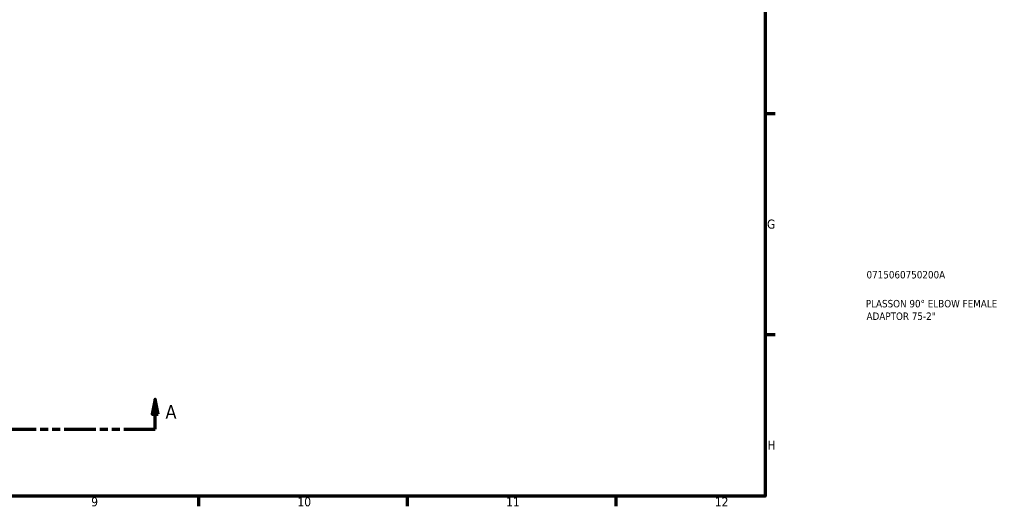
# Model space of a CAD drawing. Header units: millimetres. Extents: x 0 to 901, y -325 to 685.
# Tile 3 of 5: x 571 to 901, y 17 to 180. Entities that reach past the tile are written whole.
import ezdxf

# ---------------------------------------------------------------- set-up
doc = ezdxf.new("R2010")
doc.units = ezdxf.units.MM
doc.linetypes.add('DOUBLE_DASH_CHAIN', pattern=[1.2403, 0.6614, -0.0827, 0.1654, -0.0827, 0.1654, -0.0827])
for name, color, linetype, lineweight in [('Border (ANSI)', 7, 'Continuous', 70), ('Section Line (ANSI)', 7, 'DOUBLE_DASH_CHAIN', 70), ('Title (ISO)', 7, 'Continuous', 50)]:
    doc.layers.add(name, color=color, linetype=linetype, lineweight=lineweight)
doc.styles.add('Label Text (ANSI)', font='tahoma.ttf')
doc.styles.add('Note Text (ANSI)', font='tahoma.ttf')
doc.styles.add('Note Text (ISO)', font='tahoma.ttf')

# ---------------------------------------------------------------- blocks, each defined once
blk = doc.blocks.new('Borders Default Border')
at = {"layer": 'Border (ANSI)'}
for p, q in [((821, 148.5), (824.45, 148.5)), ((821, 74.25), (824.45, 74.25)), ((630.75, 20), (630.75, 16.55)), ((700.83, 20), (700.83, 16.55)), ((770.92, 20), (770.92, 16.55))]:
    blk.add_line(p, q, dxfattribs=at)
at = {"layer": 'Border (ANSI)', "flags": 128}
blk.add_lwpolyline([(20, 20), (20, 574), (821, 574), (821, 20), (20, 20)], dxfattribs=at)
at = {"layer": 'Border (ANSI)', "attachment_point": 7, "style": 'Note Text (ANSI)'}
for s, insert, char_height in [('G', (821.66, 109.79), 3.05), ('H', (821.81, 35.6), 3.05), ('9', (594.7, 16.49), 3.05), ('10', (663.96, 16.49), 3.048), ('11', (734.04, 16.55), 3.048), ('12', (804.13, 16.55), 3.048)]:
    blk.add_mtext(s, dxfattribs=dict(at, insert=insert, char_height=char_height))
blk = doc.blocks.new('Title Blocks ISO')
at = {"layer": 'Title (ISO)', "color": 232, "true_color": 0xca0064, "style": 'Note Text (ISO)'}
for tag, p in [('PART_NUMBER_001', (34.08, 73.13)), ('DESCRIPTION_001', (33.84, 63.4)), ('DESCRIPTION_002', (34.09, 59.18))]:
    blk.add_attdef(tag, p, '', height=2.5, dxfattribs=at)
blk = doc.blocks.new('2dTransSection0')
at = {"layer": 'Section Line (ANSI)', "linetype": 'Continuous'}
for p, q in [((244.15, 52.53), (243.15, 47.53)), ((244.15, 47.53), (244.15, 52.53)), ((245.15, 47.53), (244.15, 52.53)), ((616.16, 52.53), (615.16, 47.53)), ((616.16, 47.53), (616.16, 52.53)), ((617.16, 47.53), (616.16, 52.53)), ((243.15, 47.53), (245.15, 47.53)), ((244.15, 42.53), (244.15, 47.53)), ((615.16, 47.53), (617.16, 47.53)), ((616.16, 42.53), (616.16, 47.53)), ((244.15, 42.53), (254.64, 42.53)), ((605.68, 42.53), (616.16, 42.53))]:
    blk.add_line(p, q, dxfattribs=at)
at = {"layer": 'Section Line (ANSI)', "linetype": 'DOUBLE_DASH_CHAIN', "ltscale": 16.193508}
blk.add_line((244.15, 42.53), (616.16, 42.53), dxfattribs=at)
at = {"layer": 'Section Line (ANSI)', "linetype": 'Continuous', "flags": 128}
for points in [[(245.15, 47.53), (244.15, 52.53), (243.15, 47.53), (245.15, 47.53)], [(617.16, 47.53), (616.16, 52.53), (615.16, 47.53), (617.16, 47.53)]]:
    blk.add_lwpolyline(points, dxfattribs=at)
at = {"layer": 'Section Line (ANSI)'}
for points in [[(245.15, 47.53), (244.15, 52.53), (243.15, 47.53), (245.15, 47.53)], [(617.16, 47.53), (616.16, 52.53), (615.16, 47.53), (617.16, 47.53)]]:
    blk.add_solid(points, dxfattribs=at)
at = {"layer": 'Section Line (ANSI)', "char_height": 4.57, "attachment_point": 7, "style": 'Label Text (ANSI)'}
for insert in [(236.79, 46.03), (619.64, 46.03)]:
    blk.add_mtext('A', dxfattribs=dict(at, insert=insert))

msp = doc.modelspace()

# ---------------------------------------------------------------- block references
msp.add_blockref('Borders Default Border', (0, 0))
msp.add_blockref('Title Blocks ISO', (821, 20)).add_auto_attribs({'PART_NUMBER_001': '0715060750200A', 'DESCRIPTION_001': 'PLASSON 90° ELBOW FEMALE', 'DESCRIPTION_002': 'ADAPTOR 75-2"'})
at = {"layer": 'Section Line (ANSI)'}
msp.add_blockref('2dTransSection0', (0, 0), dxfattribs=at)

doc.saveas('drawing.dxf')
